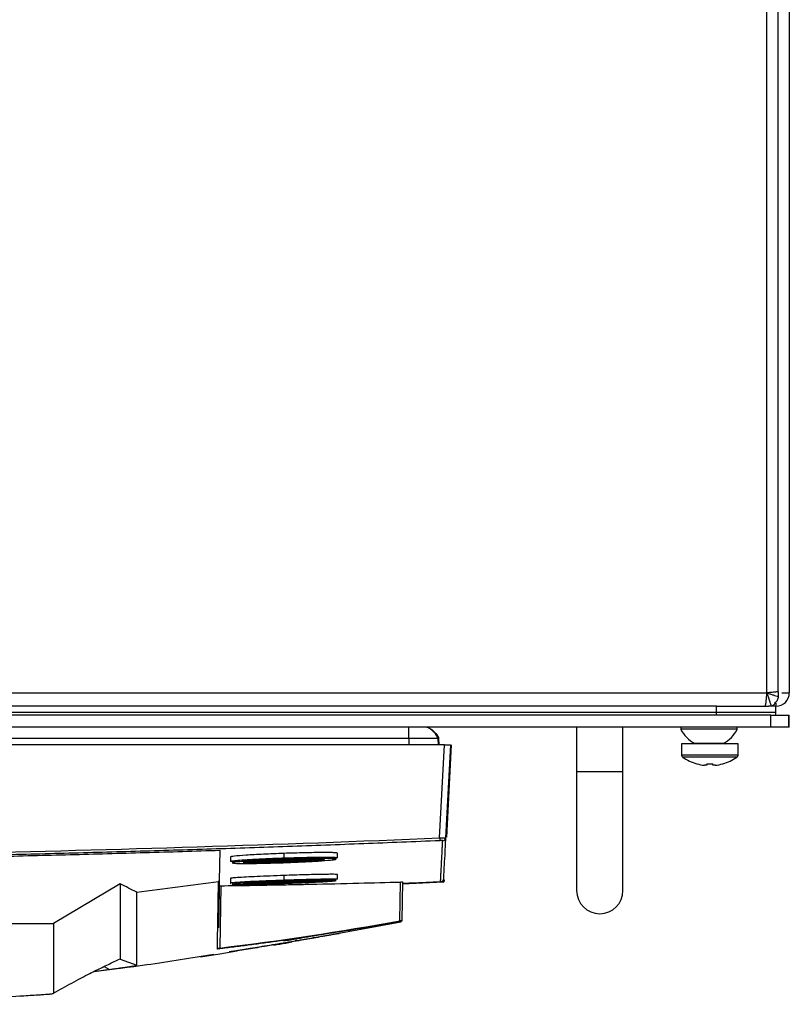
# Model space of a CAD drawing. Header units: millimetres. Extents: x 155400 to 158106, y 111257 to 114783.
# Tile 122 of 152: x 157163 to 157293, y 113662 to 113828. Entities that reach past the tile are written whole.
import ezdxf

# ---------------------------------------------------------------- set-up
doc = ezdxf.new("R2010")
doc.units = ezdxf.units.MM

msp = doc.modelspace()

# ---------------------------------------------------------------- linework, layer by layer
at = {"color": 7, "linetype": 'Continuous', "lineweight": 25}
for p, q in [((157292.57, 113879.83), (157292.57, 113714.33)), ((157290.7, 113714.53), (157290.7, 113878.14)), ((157288.82, 113714.33), (157288.82, 113831.83)), ((156852.32, 113714.33), (157288.82, 113714.33)), ((157290.69, 113714.53), (157290.69, 113713.71)), ((157291.34, 113714.33), (157292.57, 113714.33)), ((157280.32, 113712.08), (156860.82, 113712.08)), ((157280.32, 113712.08), (157288.51, 113712.08)), ((157280.32, 113711.08), (157280.32, 113712.08)), ((157288.51, 113712.08), (157289.07, 113712.08)), ((157290.32, 113712.08), (157289.07, 113712.08)), ((157290.09, 113712.63), (157290.32, 113712.63)), ((157290.32, 113712.63), (157290.32, 113712.08)), ((157290.32, 113711.08), (157290.32, 113712.08)), ((157289.45, 113710.58), (156851.7, 113710.58)), ((156860.82, 113711.08), (157280.32, 113711.08)), ((157289.45, 113708.58), (157289.45, 113710.58)), ((157289.45, 113710.58), (157292.45, 113710.58)), ((157292.45, 113710.58), (157292.57, 113710.58)), ((157292.45, 113710.58), (157292.45, 113708.58)), ((157292.57, 113708.58), (157292.57, 113710.58)), ((157289.45, 113708.58), (156851.7, 113708.58)), ((157256.8, 113708.58), (157256.8, 113701.08)), ((157264.6, 113701.08), (157264.6, 113708.58)), ((157274.32, 113708.58), (157274.32, 113708.2)), ((157283.82, 113708.2), (157283.82, 113708.58)), ((157292.45, 113708.58), (157289.45, 113708.58)), ((157292.57, 113708.58), (157292.45, 113708.58)), ((157283.82, 113708.2), (157274.32, 113708.2)), ((157234.58, 113705.58), (156906.57, 113705.58)), ((157228.57, 113706.65), (157146.05, 113706.65)), ((157228.57, 113706.65), (157228.57, 113705.58)), ((157233.47, 113706.65), (157233.5, 113705.58)), ((157233.59, 113706.65), (157233.47, 113706.65)), ((157233.59, 113706.65), (157233.63, 113705.58)), ((157233.76, 113689.93), (157234.58, 113705.58)), ((157235.57, 113705.58), (157234.75, 113689.94)), ((157235.7, 113705.58), (157234.89, 113690.05)), ((157274.45, 113705.78), (157274.45, 113703.88)), ((157283.95, 113705.78), (157274.45, 113705.78)), ((157281.45, 113705.83), (157276.7, 113705.83)), ((157283.95, 113703.88), (157283.95, 113705.78)), ((157283.95, 113703.88), (157274.45, 113703.88)), ((157283.76, 113703.51), (157274.64, 113703.51)), ((157277, 113702.39), (157277.01, 113702.41)), ((157278.68, 113702.15), (157278.3, 113702.15)), ((157278.68, 113702.41), (157278.68, 113702.15)), ((157279.71, 113702.15), (157279.71, 113702.41)), ((157280.1, 113702.15), (157279.71, 113702.15)), ((157281.39, 113702.41), (157281.4, 113702.39)), ((157256.8, 113701.08), (157256.8, 113681.08)), ((157256.8, 113701.08), (157264.6, 113701.08)), ((157264.6, 113681.08), (157264.6, 113701.08)), ((157196.78, 113687.86), (157196.69, 113682.76)), ((157207.57, 113687.32), (157207.57, 113686.56)), ((157216.57, 113686.6), (157216.57, 113687.36)), ((157198.57, 113686.73), (157198.57, 113685.97)), ((157216.57, 113683), (157216.57, 113683.77)), ((157180.01, 113682.2), (157168.81, 113675.55)), ((157196.69, 113682.76), (157196.68, 113681.88)), ((157198.57, 113683.13), (157198.57, 113682.37)), ((157198.59, 113682.38), (157198.65, 113682.39)), ((157207.57, 113683.61), (157207.57, 113682.85)), ((157227.08, 113675.99), (157227.19, 113682.51)), ((157227.49, 113682.52), (157227.38, 113676.03)), ((157227.49, 113682.23), (157234.35, 113682.52)), ((157234.36, 113682.54), (157234.35, 113682.52)), ((157234.51, 113682.85), (157234.5, 113682.66)), ((157196.56, 113674.81), (157196.68, 113681.88)), ((157196.98, 113681.88), (157196.79, 113671.4)), ((157160.41, 113675.55), (157168.81, 113675.55)), ((157216.54, 113673.84), (157227.25, 113675.8)), ((157227.25, 113675.78), (157227.25, 113675.78)), ((157227.38, 113676.01), (157227.37, 113676.03)), ((157227.38, 113676.03), (157227.38, 113675.94)), ((157227.38, 113675.92), (157227.38, 113676.02)), ((157227.38, 113675.93), (157227.38, 113675.92)), ((157196.76, 113670.43), (157199.64, 113670.93)), ((157180.01, 113669.55), (157182.81, 113668.49)), ((157193.51, 113669.93), (157196.76, 113670.43)), ((157175.58, 113667.45), (157178.21, 113667.79)), ((157177.32, 113668.31), (157178.21, 113667.79)), ((157180.42, 113668.1), (157182.51, 113668.35))]:
    msp.add_line(p, q, dxfattribs=at)
at = {"color": 7, "linetype": 'Continuous', "lineweight": 25, "flags": 128}
msp.add_lwpolyline([(157180.01, 113682.2), (157180.01, 113675.87), (157180.01, 113674.61), (157180.01, 113673.34), (157180.01, 113672.08), (157180.01, 113670.81), (157180.01, 113669.59)], dxfattribs=at)
at = {"color": 7, "linetype": 'Continuous', "lineweight": 25}
for centre, radius, start, end in [((157290.32, 113714.33), 2.25, 270, 0), ((157279.07, 113710.59), 5.32, 206.6616, 243.4591), ((157279.07, 113710.59), 5.32, 296.5409, 333.3384), ((157276.5, 113705.98), 0.2, 270, 320.5795), ((157281.9, 113705.98), 0.2, 184.6784, 270), ((157274.9, 113703.88), 0.45, 180, 235.2821), ((157283.5, 113703.88), 0.45, 304.7179, 0), ((157279.2, 113710.08), 8, 235.2821, 254.0627), ((157279.2, 113710.08), 7.98, 254.0849, 263.5192), ((157279.2, 113711.18), 8.79, 266.6394, 273.3606), ((157279.2, 113710.08), 7.98, 276.4808, 285.9151), ((157279.2, 113710.08), 8, 285.9373, 304.7179), ((157291.05, 113692.24), 57.34, 182.3001, 182.7733), ((157234.26, 113689.96), 0.5, 272.3883, 356.9846), ((157199.76, 113686.13), 0.243, 178.3086, 267.5256), ((157207.27, 113682.78), 0.644, 176.7204, 199.3076), ((157234.35, 113682.64), 0.15, 275.9828, 359.9064), ((157260.7, 113681.08), 3.9, 180, 0), ((157226.95, 113675.97), 0.136, 285.2222, 5.8157), ((157227.23, 113676.04), 0.15, 280.9369, 358.9995), ((157209.88, 113672.8), 0.354, 179.4371, 223.2882), ((157196.66, 113671.39), 0.138, 283.4236, 4.8282)]:
    msp.add_arc(centre, radius, start, end, dxfattribs=at)
for points in [[(157288.75, 113713.47), (157288.77, 113713.74), (157288.8, 113714.04), (157288.82, 113714.33)], [(157289.69, 113714.41), (157289.41, 113714.39), (157289.12, 113714.36), (157288.82, 113714.33)], [(157290.42, 113714.49), (157290.21, 113714.46), (157289.96, 113714.44), (157289.69, 113714.41)], [(157290.69, 113714.53), (157290.61, 113714.51), (157290.52, 113714.5), (157290.42, 113714.49)], [(157288.51, 113712.08), (157288.54, 113712.08), (157288.57, 113712.14), (157288.59, 113712.25)], [(157288.59, 113712.25), (157288.62, 113712.37), (157288.64, 113712.53), (157288.67, 113712.74)], [(157288.67, 113712.74), (157288.69, 113712.95), (157288.72, 113713.2), (157288.75, 113713.47)], [(157289.56, 113712.14), (157289.4, 113712.1), (157289.24, 113712.08), (157289.07, 113712.08)], [(157280.32, 113710.58), (157280.32, 113710.75), (157280.32, 113710.92), (157280.32, 113711.08)], [(157290.23, 113710.58), (157290.29, 113710.75), (157290.32, 113710.92), (157290.32, 113711.08)], [(157203.89, 113685.97), (157204.06, 113686.02), (157204.23, 113686.06), (157204.4, 113686.11)], [(157182.81, 113680.79), (157181.88, 113681.27), (157180.95, 113681.73), (157180.01, 113682.2)], [(157182.81, 113680.79), (157187.4, 113681.36), (157191.99, 113681.97), (157196.57, 113682.61)], [(157206.63, 113682.82), (157206.94, 113682.83), (157207.26, 113682.84), (157207.57, 113682.85)], [(157233.91, 113682.51), (157232.28, 113682.44), (157230.65, 113682.37), (157229.02, 113682.31)], [(157229.02, 113682.31), (157229.02, 113682.32), (157229.02, 113682.34), (157229.02, 113682.36)], [(157196.79, 113671.4), (157206.9, 113672.63), (157216.99, 113674.15), (157227.08, 113675.99)], [(157227.26, 113675.89), (157227.26, 113675.89), (157227.16, 113675.87), (157226.98, 113675.84)], [(157196.69, 113671.26), (157196.48, 113671.23), (157196.37, 113671.22), (157196.37, 113671.23)]]:
    msp.add_open_spline(points, degree=3, dxfattribs=at)
for points, knots in [([(157289.56, 113712.14), (157289.54, 113712.19), (157289.5, 113712.29), (157289.41, 113712.57), (157289.35, 113712.74), (157289.26, 113713.04), (157289.22, 113713.15), (157289.15, 113713.37), (157289.11, 113713.48), (157289.03, 113713.72), (157288.99, 113713.84), (157288.91, 113714.08), (157288.86, 113714.21), (157288.82, 113714.33)], [0, 0, 0, 0, 0.25, 0.25, 0.5, 0.5, 0.625, 0.625, 0.75, 0.75, 0.875, 0.875, 1, 1, 1, 1]), ([(157288.82, 113714.33), (157289.01, 113714.27), (157289.19, 113714.21), (157289.54, 113714.09), (157289.71, 113714.04), (157290.04, 113713.93), (157290.19, 113713.88), (157290.47, 113713.79), (157290.59, 113713.74), (157290.69, 113713.71)], [0, 0, 0, 0, 0.25, 0.25, 0.5, 0.5, 0.75, 0.75, 1, 1, 1, 1]), ([(157290.69, 113713.71), (157290.69, 113713.6), (157290.68, 113713.5), (157290.63, 113713.29), (157290.59, 113713.19), (157290.44, 113712.9), (157290.28, 113712.74), (157290.09, 113712.63)], [0, 0, 0, 0, 0.25, 0.25, 0.5, 0.5, 1, 1, 1, 1]), ([(157289.56, 113712.14), (157289.68, 113712.16), (157289.81, 113712.22), (157290.03, 113712.39), (157290.14, 113712.5), (157290.22, 113712.63)], [0, 0, 0, 0, 0.5, 0.5, 1, 1, 1, 1]), ([(157280.32, 113711.08), (157281.63, 113711.08), (157282.94, 113711.08), (157285.36, 113711.08), (157286.47, 113711.08), (157288.32, 113711.08), (157289.06, 113711.08), (157290.06, 113711.08), (157290.32, 113711.08), (157290.32, 113711.08)], [0, 0, 0, 0, 0.25, 0.25, 0.5, 0.5, 0.75, 0.75, 1, 1, 1, 1]), ([(157228.57, 113706.65), (157228.57, 113706.7), (157228.57, 113706.76), (157228.57, 113706.91), (157228.57, 113707), (157228.57, 113707.21), (157228.57, 113707.33), (157228.57, 113707.58), (157228.57, 113707.71), (157228.57, 113707.96), (157228.57, 113708.08), (157228.57, 113708.28), (157228.57, 113708.36), (157228.57, 113708.48), (157228.57, 113708.52), (157228.57, 113708.57), (157228.57, 113708.58), (157228.57, 113708.58)], [0, 0, 0, 0, 0.125, 0.125, 0.25, 0.25, 0.375, 0.375, 0.5, 0.5, 0.625, 0.625, 0.75, 0.75, 0.875, 0.875, 1, 1, 1, 1]), ([(157233.47, 113706.65), (157233.47, 113706.7), (157233.45, 113706.76), (157233.4, 113706.91), (157233.35, 113707), (157233.22, 113707.21), (157233.14, 113707.33), (157232.93, 113707.58), (157232.81, 113707.71), (157232.55, 113707.96), (157232.41, 113708.08), (157232.15, 113708.28), (157232.03, 113708.36), (157231.82, 113708.48), (157231.72, 113708.52), (157231.57, 113708.57), (157231.51, 113708.58), (157231.47, 113708.58)], [0, 0, 0, 0, 0.125, 0.125, 0.25, 0.25, 0.375, 0.375, 0.5, 0.5, 0.625, 0.625, 0.75, 0.75, 0.875, 0.875, 1, 1, 1, 1]), ([(157231.59, 113708.58), (157231.65, 113708.57), (157231.82, 113708.55), (157232.24, 113708.32), (157232.82, 113707.85), (157233.3, 113707.29), (157233.55, 113706.87), (157233.58, 113706.71), (157233.59, 113706.65)], [0, 0, 0, 0, 0.06404, 0.169084, 0.5, 0.830916, 0.93596, 1, 1, 1, 1]), ([(157233.47, 113706.65), (157233.47, 113706.65), (157233.34, 113706.65), (157232.85, 113706.65), (157232.49, 113706.65), (157231.58, 113706.65), (157231.04, 113706.65), (157229.86, 113706.65), (157229.22, 113706.65), (157228.57, 113706.65)], [0, 0, 0, 0, 0.25, 0.25, 0.5, 0.5, 0.75, 0.75, 1, 1, 1, 1]), ([(157234.58, 113705.58), (157234.69, 113705.58), (157234.82, 113705.58), (157235.07, 113705.58), (157235.18, 113705.58), (157235.38, 113705.58), (157235.46, 113705.58), (157235.55, 113705.58), (157235.57, 113705.58), (157235.57, 113705.58)], [0, 0, 0, 0, 0.25, 0.25, 0.5, 0.5, 0.75, 0.75, 1, 1, 1, 1]), ([(157233.78, 113689.46), (157231.64, 113689.37), (157227.38, 113689.2), (157220.98, 113688.94), (157214.59, 113688.7), (157208.19, 113688.47), (157201.79, 113688.25), (157195.39, 113688.04), (157188.99, 113687.84), (157182.59, 113687.65), (157176.19, 113687.47), (157169.79, 113687.3), (157163.39, 113687.14), (157156.99, 113686.99), (157150.59, 113686.85), (157144.19, 113686.73), (157137.79, 113686.61), (157131.39, 113686.51), (157124.99, 113686.41), (157118.59, 113686.33), (157112.19, 113686.25), (157105.78, 113686.19), (157099.38, 113686.14), (157092.98, 113686.09), (157086.58, 113686.06), (157080.18, 113686.04), (157073.78, 113686.03), (157067.37, 113686.03), (157060.97, 113686.04), (157054.57, 113686.06), (157048.17, 113686.09), (157041.77, 113686.14), (157035.36, 113686.19), (157028.96, 113686.25), (157022.56, 113686.33), (157016.16, 113686.41), (157009.76, 113686.51), (157003.36, 113686.61), (156996.96, 113686.73), (156990.56, 113686.85), (156984.16, 113686.99), (156977.75, 113687.14), (156971.35, 113687.3), (156964.96, 113687.47), (156958.56, 113687.65), (156952.16, 113687.84), (156945.76, 113688.04), (156939.36, 113688.25), (156932.96, 113688.47), (156926.56, 113688.7), (156920.17, 113688.94), (156913.77, 113689.2), (156909.5, 113689.37), (156907.37, 113689.46)], [0, 0, 0, 0, 0.019608, 0.039216, 0.058824, 0.078432, 0.098039, 0.117647, 0.137255, 0.156863, 0.176471, 0.196079, 0.215687, 0.235294, 0.254902, 0.27451, 0.294118, 0.313726, 0.333334, 0.352941, 0.372549, 0.392157, 0.411765, 0.431373, 0.45098, 0.470588, 0.490196, 0.509804, 0.529412, 0.54902, 0.568627, 0.588235, 0.607843, 0.627451, 0.647059, 0.666666, 0.686274, 0.705882, 0.72549, 0.745098, 0.764706, 0.784313, 0.803921, 0.823529, 0.843137, 0.862745, 0.882353, 0.901961, 0.921568, 0.941176, 0.960784, 0.980392, 1, 1, 1, 1]), ([(156907.39, 113689.93), (156961.76, 113687.65), (157016.17, 113686.5), (157125, 113686.51), (157179.39, 113687.65), (157233.76, 113689.93)], [0, 0, 0, 0, 0.5, 0.5, 1, 1, 1, 1]), ([(157233.76, 113689.93), (157233.79, 113689.93), (157233.85, 113689.93), (157233.95, 113689.93), (157234.05, 113689.93), (157234.14, 113689.93), (157234.23, 113689.93), (157234.31, 113689.93), (157234.39, 113689.93), (157234.47, 113689.93), (157234.53, 113689.93), (157234.59, 113689.93), (157234.64, 113689.93), (157234.68, 113689.94), (157234.71, 113689.94), (157234.74, 113689.94), (157234.75, 113689.94), (157234.75, 113689.94), (157234.75, 113689.94)], [0, 0, 0, 0, 0.063184, 0.126267, 0.189252, 0.25214, 0.314933, 0.377634, 0.440245, 0.502767, 0.565202, 0.627553, 0.689822, 0.75201, 0.81412, 0.876153, 0.938113, 1, 1, 1, 1]), ([(157234.28, 113689.47), (157234.28, 113689.47), (157234.22, 113689.47), (157234.04, 113689.47), (157233.91, 113689.47), (157233.78, 113689.46)], [0, 0, 0, 0, 0.5, 0.5, 1, 1, 1, 1]), ([(157233.91, 113682.51), (157233.91, 113682.52), (157233.91, 113682.54), (157233.92, 113682.58), (157233.92, 113682.63), (157233.92, 113682.69), (157233.92, 113682.76), (157233.93, 113682.84), (157233.93, 113682.94), (157233.94, 113683.04), (157233.95, 113683.16), (157233.95, 113683.28), (157233.96, 113683.42), (157233.97, 113683.56), (157233.98, 113683.72), (157233.98, 113683.89), (157233.99, 113684.06), (157234, 113684.25), (157234.02, 113684.51), (157234.03, 113684.85), (157234.06, 113685.3), (157234.08, 113685.78), (157234.11, 113686.3), (157234.14, 113686.86), (157234.17, 113687.46), (157234.2, 113688.09), (157234.24, 113688.75), (157234.26, 113689.23), (157234.28, 113689.47)], [0, 0, 0, 0, 0.028954, 0.057987, 0.087107, 0.116308, 0.145584, 0.174927, 0.204329, 0.233783, 0.26328, 0.292815, 0.322378, 0.351964, 0.381566, 0.411177, 0.440791, 0.470401, 0.5, 0.556428, 0.61247, 0.668205, 0.723711, 0.779065, 0.83433, 0.889549, 0.94476, 1, 1, 1, 1]), ([(157234.75, 113689.94), (157234.7, 113688.85), (157234.65, 113687.88), (157234.56, 113686.21), (157234.52, 113685.5), (157234.46, 113684.35), (157234.44, 113683.9), (157234.4, 113683.25), (157234.39, 113683.05), (157234.39, 113682.98)], [0, 0, 0, 0, 0.25, 0.25, 0.5, 0.5, 0.75, 0.75, 1, 1, 1, 1]), ([(156944.84, 113687.85), (156946.94, 113687.78), (156951.14, 113687.65), (156957.43, 113687.46), (156963.73, 113687.28), (156970.03, 113687.11), (156976.33, 113686.95), (156982.62, 113686.8), (156988.92, 113686.66), (156995.22, 113686.54), (157001.52, 113686.42), (157007.82, 113686.31), (157014.12, 113686.21), (157020.42, 113686.13), (157026.72, 113686.05), (157033.01, 113685.98), (157039.31, 113685.93), (157045.61, 113685.88), (157051.91, 113685.85), (157058.21, 113685.82), (157064.51, 113685.81), (157070.81, 113685.8), (157077.11, 113685.81), (157083.41, 113685.82), (157089.71, 113685.85), (157096.01, 113685.88), (157102.31, 113685.93), (157108.61, 113685.99), (157114.91, 113686.05), (157121.21, 113686.13), (157127.51, 113686.22), (157133.81, 113686.32), (157140.11, 113686.43), (157146.4, 113686.54), (157152.7, 113686.67), (157159, 113686.81), (157165.3, 113686.96), (157171.6, 113687.12), (157177.89, 113687.29), (157184.19, 113687.47), (157190.49, 113687.66), (157194.69, 113687.8), (157196.78, 113687.86)], [0, 0, 0, 0, 0.025, 0.050001, 0.075001, 0.100001, 0.125002, 0.150002, 0.175002, 0.200002, 0.225002, 0.250002, 0.275002, 0.300002, 0.325001, 0.350001, 0.375001, 0.400001, 0.425, 0.45, 0.475, 0.5, 0.524999, 0.549999, 0.574999, 0.599999, 0.624998, 0.649998, 0.674998, 0.699998, 0.724998, 0.749998, 0.774998, 0.799998, 0.824998, 0.849998, 0.874998, 0.899998, 0.924999, 0.949999, 0.974999, 1, 1, 1, 1]), ([(157207.57, 113687.32), (157206.4, 113687.28), (157205.22, 113687.23), (157203.04, 113687.13), (157202.05, 113687.07), (157200.37, 113686.96), (157199.71, 113686.91), (157198.81, 113686.81), (157198.57, 113686.77), (157198.57, 113686.73)], [0, 0, 0, 0, 0.25, 0.25, 0.5, 0.5, 0.75, 0.75, 1, 1, 1, 1]), ([(157216.57, 113687.36), (157216.57, 113687.36), (157216.63, 113687.38), (157216.43, 113687.41), (157215.95, 113687.45), (157215.1, 113687.47), (157213.98, 113687.47), (157212.6, 113687.45), (157211.04, 113687.42), (157209.34, 113687.38), (157208.16, 113687.34), (157207.57, 113687.32)], [0, 0, 0, 0, 0.0002678, 0.1255657, 0.2504113, 0.3755015, 0.5003361, 0.6252809, 0.7501604, 0.8750202, 1, 1, 1, 1]), ([(157199.78, 113685.89), (157199.49, 113685.9), (157198.86, 113685.92), (157198.52, 113685.95), (157198.6, 113685.98), (157198.62, 113685.99)], [0, 0, 0, 0, 0.4156561, 0.909536, 1, 1, 1, 1]), ([(157198.62, 113685.99), (157198.63, 113686.01), (157198.67, 113686.05), (157199.21, 113686.11), (157199.51, 113686.14)], [0, 0, 0, 0, 0.450154, 1, 1, 1, 1]), ([(157199.75, 113685.89), (157199.27, 113685.84), (157198.68, 113685.78), (157198.92, 113685.74), (157198.97, 113685.73)], [0, 0, 0, 0, 0.794979, 1, 1, 1, 1]), ([(157198.97, 113685.73), (157199.02, 113685.71), (157199.13, 113685.65), (157200.85, 113685.62), (157203.58, 113685.65), (157206.98, 113685.74), (157210.43, 113685.87), (157213.54, 113686.04), (157214.8, 113686.15), (157215.42, 113686.2)], [0, 0, 0, 0, 0.1100056, 0.258219, 0.4064632, 0.5547889, 0.7031334, 0.851613, 1, 1, 1, 1]), ([(157199.51, 113686.14), (157199.88, 113686.18), (157200.35, 113686.21), (157201.2, 113686.27), (157201.5, 113686.29), (157202.14, 113686.32), (157202.48, 113686.34), (157203.54, 113686.4), (157204.31, 113686.44), (157205.91, 113686.5), (157206.74, 113686.54), (157207.57, 113686.56)], [0, 0, 0, 0, 0.25, 0.25, 0.375, 0.375, 0.5, 0.5, 0.75, 0.75, 1, 1, 1, 1]), ([(157215.42, 113686.2), (157215.68, 113686.23), (157215.88, 113686.25), (157216.18, 113686.3), (157216.28, 113686.32), (157216.33, 113686.35), (157216.34, 113686.35), (157216.32, 113686.37), (157216.3, 113686.38), (157216.19, 113686.4), (157216.06, 113686.42), (157215.69, 113686.44), (157215.46, 113686.44), (157215.03, 113686.45), (157214.88, 113686.45), (157214.54, 113686.46), (157214.36, 113686.46), (157213.8, 113686.46), (157213.38, 113686.45), (157212.7, 113686.44), (157212.47, 113686.44), (157211.98, 113686.43), (157211.73, 113686.43), (157210.96, 113686.41), (157210.43, 113686.4), (157209.6, 113686.38), (157209.32, 113686.37), (157208.75, 113686.35), (157208.47, 113686.34), (157207.9, 113686.32), (157207.62, 113686.32), (157207.04, 113686.29), (157206.76, 113686.28), (157205.9, 113686.25), (157205.35, 113686.23), (157204.26, 113686.18), (157203.73, 113686.15), (157202.74, 113686.1), (157202.28, 113686.07), (157201.63, 113686.03), (157201.42, 113686.02), (157201.02, 113685.99), (157200.84, 113685.98), (157200.31, 113685.94), (157200, 113685.92), (157199.75, 113685.89)], [0, 0, 0, 0, 0.0625, 0.0625, 0.125, 0.125, 0.15625, 0.15625, 0.1875, 0.1875, 0.25, 0.25, 0.3125, 0.3125, 0.34375, 0.34375, 0.375, 0.375, 0.4375, 0.4375, 0.46875, 0.46875, 0.5, 0.5, 0.5625, 0.5625, 0.59375, 0.59375, 0.625, 0.625, 0.65625, 0.65625, 0.6875, 0.6875, 0.75, 0.75, 0.8125, 0.8125, 0.875, 0.875, 0.90625, 0.90625, 0.9375, 0.9375, 1, 1, 1, 1]), ([(157200.81, 113685.78), (157200.76, 113685.8), (157200.64, 113685.85), (157201.69, 113685.96), (157203.6, 113686.08), (157206.13, 113686.2), (157208.92, 113686.3), (157210.54, 113686.34), (157211.35, 113686.35)], [0, 0, 0, 0, 0.132992, 0.306467, 0.480204, 0.653434, 0.826762, 1, 1, 1, 1]), ([(157203.76, 113685.73), (157203.08, 113685.72), (157201.72, 113685.71), (157200.78, 113685.74), (157200.8, 113685.77), (157200.81, 113685.78)], [0, 0, 0, 0, 0.448695, 0.895889, 1, 1, 1, 1]), ([(157203.89, 113685.92), (157203.65, 113685.91), (157202.71, 113685.89), (157201.76, 113685.88), (157201.21, 113685.88), (157201.15, 113685.88)], [0, 0, 0, 0, 0.2211812, 0.8994334, 1, 1, 1, 1]), ([(157201.89, 113685.96), (157201.89, 113685.96), (157202.1, 113685.95), (157202.78, 113685.95), (157203.54, 113685.97), (157203.89, 113685.97)], [0, 0, 0, 0, 0.0057883, 0.5350247, 1, 1, 1, 1]), ([(157214.33, 113686.28), (157214.36, 113686.27), (157214.44, 113686.23), (157213.44, 113686.13), (157211.54, 113686), (157208.99, 113685.87), (157206.2, 113685.77), (157204.57, 113685.74), (157203.76, 113685.73)], [0, 0, 0, 0, 0.088272, 0.270707, 0.452915, 0.635267, 0.817511, 1, 1, 1, 1]), ([(157203.89, 113685.97), (157203.89, 113685.92), (157203.88, 113685.85), (157203.83, 113685.75), (157203.79, 113685.73), (157203.76, 113685.73)], [0, 0, 0, 0, 0.5, 0.5, 1, 1, 1, 1]), ([(157203.89, 113685.97), (157204.42, 113685.98), (157205.47, 113686), (157207.26, 113686.06), (157209.06, 113686.13), (157210.74, 113686.21), (157212.08, 113686.29), (157212.67, 113686.34), (157212.92, 113686.36)], [0, 0, 0, 0, 0.175916, 0.35169, 0.527212, 0.702708, 0.878511, 1, 1, 1, 1]), ([(157207.57, 113686.56), (157208.33, 113686.59), (157209.85, 113686.64), (157211.99, 113686.68), (157213.85, 113686.71), (157215.31, 113686.71), (157216.23, 113686.67), (157216.63, 113686.64), (157216.54, 113686.61), (157216.53, 113686.6)], [0, 0, 0, 0, 0.161492, 0.322848, 0.4846, 0.646439, 0.807981, 0.969365, 1, 1, 1, 1]), ([(157211.35, 113686.35), (157212.04, 113686.36), (157213.41, 113686.37), (157214.42, 113686.34), (157214.35, 113686.3), (157214.33, 113686.28)], [0, 0, 0, 0, 0.397628, 0.794954, 1, 1, 1, 1]), ([(157216.53, 113686.6), (157216.52, 113686.58), (157216.48, 113686.54), (157215.94, 113686.48), (157215.64, 113686.45)], [0, 0, 0, 0, 0.447249, 1, 1, 1, 1]), ([(157216.57, 113683.77), (157216.57, 113683.77), (157216.63, 113683.78), (157216.43, 113683.79), (157215.95, 113683.81), (157215.1, 113683.8), (157213.97, 113683.79), (157212.6, 113683.76), (157211.04, 113683.72), (157209.34, 113683.67), (157208.16, 113683.63), (157207.57, 113683.61)], [0, 0, 0, 0, 0.0004287, 0.1257019, 0.2505271, 0.3755943, 0.5004102, 0.6253347, 0.7501964, 0.8750378, 1, 1, 1, 1]), ([(157196.42, 113674.35), (157196.43, 113674.64), (157196.45, 113675.72), (157196.49, 113678.38), (157196.54, 113681.2), (157196.57, 113682.61)], [0, 0, 0, 0, 0.159429, 0.579714, 1, 1, 1, 1]), ([(157196.69, 113682.76), (157196.67, 113681.16), (157196.61, 113678.03), (157196.58, 113675.91), (157196.56, 113674.86)], [0, 0, 0, 0, 0.507938, 1, 1, 1, 1]), ([(157196.57, 113682.61), (157196.58, 113682.61), (157196.6, 113682.62), (157196.63, 113682.64), (157196.66, 113682.66), (157196.69, 113682.71), (157196.69, 113682.74), (157196.69, 113682.76)], [0, 0, 0, 0, 0.166595, 0.329897, 0.500228, 0.748389, 1, 1, 1, 1]), ([(157196.98, 113681.88), (157198.58, 113681.9), (157201.48, 113681.94), (157205.4, 113682.01), (157208.42, 113682.07), (157210.55, 113682.11), (157214.36, 113682.19), (157219.81, 113682.31), (157224.85, 113682.45), (157227.19, 113682.51)], [0, 0, 0, 0, 0.159041, 0.28856, 0.388555, 0.459032, 0.5, 0.767134, 1, 1, 1, 1]), ([(157207.57, 113683.61), (157206.79, 113683.58), (157205.22, 113683.52), (157203.02, 113683.43), (157201.13, 113683.34), (157199.7, 113683.25), (157198.75, 113683.18), (157198.63, 113683.15), (157198.57, 113683.13)], [0, 0, 0, 0, 0.16648, 0.333207, 0.500067, 0.666936, 0.833574, 1, 1, 1, 1]), ([(157198.57, 113682.39), (157198.58, 113682.35), (157198.59, 113682.29), (157198.61, 113682.26), (157198.62, 113682.26)], [0, 0, 0, 0, 0.7960938, 1, 1, 1, 1]), ([(157198.65, 113682.39), (157198.71, 113682.41), (157198.85, 113682.45), (157200.58, 113682.56), (157203.27, 113682.69), (157205.51, 113682.78), (157206.63, 113682.82)], [0, 0, 0, 0, 0.223228, 0.48206, 0.740952, 1, 1, 1, 1]), ([(157198.95, 113682.14), (157198.92, 113682.13), (157198.75, 113682.1), (157199.77, 113682.09), (157201.91, 113682.12), (157205.05, 113682.19), (157207.35, 113682.27), (157208.5, 113682.31)], [0, 0, 0, 0, 0.0488703, 0.2864469, 0.5242324, 0.7621383, 1, 1, 1, 1]), ([(157206.66, 113682.57), (157205.54, 113682.53), (157203.28, 113682.44), (157200.63, 113682.3), (157199, 113682.2), (157198.96, 113682.16), (157198.95, 113682.14)], [0, 0, 0, 0, 0.2630977, 0.5272652, 0.790749, 1, 1, 1, 1]), ([(157200.79, 113682.2), (157200.75, 113682.21), (157200.63, 113682.23), (157201.64, 113682.31), (157203.53, 113682.41), (157206.07, 113682.52), (157208.84, 113682.61), (157211.39, 113682.69), (157213.43, 113682.72), (157214.02, 113682.71), (157214.31, 113682.71)], [0, 0, 0, 0, 0.0812207, 0.2125789, 0.343907, 0.475125, 0.606285, 0.7374492, 0.8686702, 1, 1, 1, 1]), ([(157214.31, 113682.71), (157214.4, 113682.7), (157214.45, 113682.7), (157214.47, 113682.68), (157214.43, 113682.67), (157214.26, 113682.65), (157214.14, 113682.64), (157213.81, 113682.61), (157213.59, 113682.59), (157213.1, 113682.56), (157212.82, 113682.54), (157212.35, 113682.52), (157212.18, 113682.51), (157211.84, 113682.49), (157211.66, 113682.48), (157211.29, 113682.47), (157211.1, 113682.46), (157210.7, 113682.44), (157210.5, 113682.43), (157209.87, 113682.4), (157209.45, 113682.38), (157208.57, 113682.35), (157208.11, 113682.33), (157207.21, 113682.3), (157206.76, 113682.28), (157206.09, 113682.26), (157205.87, 113682.26), (157205.44, 113682.24), (157205.22, 113682.24), (157204.6, 113682.22), (157204.19, 113682.21), (157203.43, 113682.19), (157203.08, 113682.19), (157202.59, 113682.18), (157202.44, 113682.18), (157202.15, 113682.17), (157202.01, 113682.17), (157201.62, 113682.17), (157201.4, 113682.17), (157201.04, 113682.17), (157200.9, 113682.17), (157200.81, 113682.18)], [0, 0, 0, 0, 0.0625, 0.0625, 0.125, 0.125, 0.1875, 0.1875, 0.25, 0.25, 0.3125, 0.3125, 0.34375, 0.34375, 0.375, 0.375, 0.40625, 0.40625, 0.4375, 0.4375, 0.5, 0.5, 0.5625, 0.5625, 0.625, 0.625, 0.65625, 0.65625, 0.6875, 0.6875, 0.75, 0.75, 0.8125, 0.8125, 0.84375, 0.84375, 0.875, 0.875, 0.9375, 0.9375, 1, 1, 1, 1]), ([(157208.5, 113682.31), (157209.07, 113682.34), (157209.64, 113682.36), (157210.73, 113682.4), (157211.26, 113682.43), (157212.02, 113682.46), (157212.26, 113682.47), (157212.74, 113682.5), (157212.97, 113682.51), (157213.63, 113682.54), (157214.03, 113682.56), (157214.75, 113682.61), (157215.07, 113682.63), (157215.46, 113682.65), (157215.58, 113682.66), (157215.8, 113682.68), (157215.9, 113682.69), (157216.14, 113682.71), (157216.25, 113682.73), (157216.32, 113682.75), (157216.34, 113682.75), (157216.33, 113682.76), (157216.32, 113682.77), (157216.22, 113682.78), (157216.11, 113682.79), (157215.85, 113682.79), (157215.75, 113682.79), (157215.53, 113682.79), (157215.41, 113682.8), (157215.13, 113682.79), (157214.98, 113682.79), (157214.66, 113682.79), (157214.49, 113682.79), (157213.94, 113682.78), (157213.53, 113682.77), (157212.64, 113682.75), (157212.15, 113682.74), (157211.14, 113682.72), (157210.61, 113682.7), (157209.79, 113682.68), (157209.51, 113682.67), (157208.94, 113682.65), (157208.66, 113682.64), (157207.81, 113682.61), (157207.24, 113682.59), (157206.66, 113682.57)], [0, 0, 0, 0, 0.0625, 0.0625, 0.125, 0.125, 0.15625, 0.15625, 0.1875, 0.1875, 0.25, 0.25, 0.3125, 0.3125, 0.34375, 0.34375, 0.375, 0.375, 0.4375, 0.4375, 0.46875, 0.46875, 0.5, 0.5, 0.5625, 0.5625, 0.59375, 0.59375, 0.625, 0.625, 0.65625, 0.65625, 0.6875, 0.6875, 0.75, 0.75, 0.8125, 0.8125, 0.875, 0.875, 0.90625, 0.90625, 0.9375, 0.9375, 1, 1, 1, 1]), ([(157207.57, 113682.85), (157208.71, 113682.89), (157210.98, 113682.96), (157213.93, 113683.03), (157215.86, 113683.05), (157216.72, 113683.04), (157216.52, 113683.01), (157216.5, 113683)], [0, 0, 0, 0, 0.2415081, 0.4829859, 0.7245369, 0.9661751, 1, 1, 1, 1]), ([(157216.5, 113683), (157216.42, 113682.98), (157216.26, 113682.94), (157215.26, 113682.87), (157214.3, 113682.82), (157214.24, 113682.82)], [0, 0, 0, 0, 0.4455536, 0.9636897, 1, 1, 1, 1]), ([(157227.19, 113682.51), (157227.22, 113682.51), (157227.26, 113682.51), (157227.32, 113682.52), (157227.37, 113682.52), (157227.43, 113682.52), (157227.48, 113682.52), (157227.49, 113682.52), (157227.49, 113682.52)], [0, 0, 0, 0, 0.124863, 0.24917, 0.373516, 0.498492, 0.749154, 1, 1, 1, 1]), ([(157227.49, 113682.3), (157227.75, 113682.31), (157228.26, 113682.33), (157228.77, 113682.35), (157229.02, 113682.36)], [0, 0, 0, 0, 0.516851, 1, 1, 1, 1]), ([(157234.39, 113682.98), (157234.39, 113682.96), (157234.38, 113682.92), (157234.37, 113682.86), (157234.34, 113682.79), (157234.3, 113682.72), (157234.24, 113682.65), (157234.17, 113682.59), (157234.09, 113682.55), (157234, 113682.52), (157233.94, 113682.51), (157233.91, 113682.51)], [0, 0, 0, 0, 0.082732, 0.165834, 0.250562, 0.374214, 0.499933, 0.622783, 0.749443, 0.874454, 1, 1, 1, 1]), ([(157234.35, 113682.52), (157234.37, 113682.52), (157234.4, 113682.52), (157234.45, 113682.55), (157234.48, 113682.59), (157234.5, 113682.63), (157234.5, 113682.65), (157234.5, 113682.66)], [0, 0, 0, 0, 0.228433, 0.456865, 0.685298, 0.913731, 1, 1, 1, 1]), ([(157182.81, 113668.49), (157182.82, 113668.5), (157182.82, 113668.52), (157182.82, 113668.56), (157182.82, 113668.61), (157182.81, 113668.66), (157182.81, 113668.76), (157182.81, 113668.89), (157182.81, 113669.17), (157182.81, 113669.6), (157182.81, 113670.51), (157182.81, 113671.75), (157182.81, 113673.6), (157182.81, 113675.38), (157182.81, 113677.06), (157182.81, 113678.1), (157182.81, 113678.8), (157182.81, 113679.34), (157182.82, 113679.76), (157182.82, 113680.1), (157182.82, 113680.44), (157182.82, 113680.67), (157182.81, 113680.79)], [0, 0, 0, 0, 0.014307, 0.03125, 0.04689, 0.0625, 0.083973, 0.125, 0.158438, 0.25, 0.331399, 0.5, 0.59973, 0.749999, 0.835284, 0.875, 0.910911, 0.9375, 0.953126, 0.96875, 0.984552, 1, 1, 1, 1]), ([(157196.68, 113681.88), (157196.68, 113681.88), (157196.68, 113681.88), (157196.7, 113681.88), (157196.72, 113681.88), (157196.76, 113681.88), (157196.84, 113681.88), (157196.93, 113681.88), (157196.98, 113681.88)], [0, 0, 0, 0, 0.1248593, 0.249166, 0.3735127, 0.4984915, 0.749153, 1, 1, 1, 1]), ([(157168.81, 113675.55), (157168.81, 113674.87), (157168.81, 113674.18), (157168.81, 113672.8), (157168.81, 113672.11), (157168.81, 113670.01), (157168.81, 113668.61), (157168.81, 113666.51), (157168.81, 113665.82), (157168.81, 113664.78), (157168.81, 113664.35), (157168.81, 113663.91), (157168.81, 113663.81), (157168.81, 113663.79), (157168.81, 113663.78), (157168.81, 113663.76), (157168.8, 113663.75), (157168.78, 113663.73), (157168.76, 113663.72), (157168.69, 113663.7), (157168.64, 113663.69), (157168.51, 113663.66), (157168.43, 113663.65), (157168.17, 113663.61), (157167.96, 113663.59), (157167.54, 113663.56), (157167.38, 113663.55), (157167.15, 113663.53), (157167.1, 113663.53), (157166.99, 113663.52), (157166.94, 113663.52), (157166.77, 113663.51), (157165.77, 113663.45), (157164.75, 113663.38), (157162.02, 113663.22), (157160.17, 113663.11), (157156.44, 113662.88), (157154.57, 113662.77), (157150.86, 113662.54), (157149.03, 113662.43), (157146.33, 113662.27), (157145.33, 113662.21), (157144.34, 113662.15), (157144.12, 113662.13), (157144.01, 113662.13), (157143.68, 113662.11), (157143.46, 113662.1), (157142.8, 113662.07), (157142.36, 113662.05), (157141.42, 113662.02), (157140.94, 113662), (157139.92, 113661.98), (157139.38, 113661.97), (157138.49, 113661.96), (157138.18, 113661.95), (157137.52, 113661.94), (157137.18, 113661.94), (157136.6, 113661.94), (157136.41, 113661.94), (157135.98, 113661.93), (157135.76, 113661.93), (157135.4, 113661.93), (157135.27, 113661.93), (157135.01, 113661.93), (157134.86, 113661.93), (157134.42, 113661.93), (157129.45, 113661.93), (157119.58, 113661.93), (157109.69, 113661.93), (157099.67, 113661.93), (157094.59, 113661.93), (157089.48, 113661.93)], [0, 0, 0, 0, 0.125, 0.125, 0.25, 0.25, 0.5, 0.5, 0.625, 0.625, 0.6875, 0.703125, 0.705078, 0.705078, 0.707031, 0.707031, 0.708984, 0.708984, 0.710937, 0.710937, 0.714844, 0.714844, 0.71875, 0.71875, 0.726562, 0.726562, 0.730469, 0.730469, 0.731445, 0.731445, 0.732422, 0.732422, 0.734375, 0.75, 0.75, 0.78125, 0.78125, 0.8125, 0.8125, 0.84375, 0.84375, 0.859375, 0.861328, 0.861328, 0.863281, 0.863281, 0.867187, 0.867187, 0.875, 0.875, 0.882812, 0.882812, 0.890625, 0.890625, 0.894531, 0.894531, 0.898437, 0.898437, 0.900391, 0.900391, 0.902344, 0.902344, 0.90332, 0.90332, 0.904297, 0.904297, 0.90625, 0.9375, 0.96875, 0.96875, 1, 1, 1, 1]), ([(157226.98, 113675.84), (157226.24, 113675.71), (157224.75, 113675.44), (157222.51, 113675.05), (157220.25, 113674.66), (157217.97, 113674.28), (157215.67, 113673.92), (157213.36, 113673.55), (157211.03, 113673.2), (157208.68, 113672.85), (157206.32, 113672.52), (157203.94, 113672.19), (157201.54, 113671.87), (157199.12, 113671.55), (157197.5, 113671.36), (157196.69, 113671.26)], [0, 0, 0, 0, 0.07351, 0.147589, 0.222236, 0.297452, 0.373237, 0.449591, 0.526514, 0.604006, 0.682067, 0.760696, 0.839895, 0.919663, 1, 1, 1, 1]), ([(157227.08, 113675.99), (157227.1, 113675.99), (157227.15, 113676), (157227.21, 113676.01), (157227.26, 113676.02), (157227.31, 113676.02), (157227.34, 113676.03), (157227.36, 113676.03), (157227.37, 113676.03), (157227.38, 113676.03), (157227.38, 113676.03)], [0, 0, 0, 0, 0.127749, 0.255296, 0.382337, 0.508575, 0.633724, 0.75751, 0.879679, 1, 1, 1, 1]), ([(157227.25, 113675.78), (157227.25, 113675.78), (157227.25, 113675.79), (157227.26, 113675.85), (157227.26, 113675.89)], [0, 0, 0, 0, 0.490653, 1, 1, 1, 1]), ([(157196.37, 113671.23), (157196.38, 113671.68), (157196.39, 113672.41), (157196.41, 113673.81), (157196.42, 113674.35)], [0, 0, 0, 0, 0.617033, 1, 1, 1, 1]), ([(157205.62, 113671.98), (157206.21, 113672.08), (157206.82, 113672.18), (157208.02, 113672.38), (157208.61, 113672.48), (157209.5, 113672.63), (157209.8, 113672.68), (157210.38, 113672.78), (157210.67, 113672.83), (157211.51, 113672.97), (157212.04, 113673.06), (157213.07, 113673.23), (157213.55, 113673.32), (157214.2, 113673.43), (157214.41, 113673.46), (157214.81, 113673.53), (157215, 113673.56), (157215.53, 113673.65), (157215.83, 113673.7), (157216.32, 113673.79), (157216.51, 113673.82), (157216.78, 113673.86), (157216.85, 113673.87), (157216.87, 113673.87), (157216.87, 113673.87), (157216.82, 113673.86), (157216.74, 113673.84), (157216.61, 113673.81), (157216.44, 113673.78), (157216.35, 113673.76), (157216.01, 113673.7), (157215.74, 113673.65), (157215.08, 113673.53), (157214.7, 113673.46), (157213.86, 113673.3), (157213.41, 113673.22), (157212.66, 113673.09), (157212.4, 113673.04), (157211.88, 113672.95), (157211.61, 113672.9), (157210.78, 113672.76), (157210.21, 113672.66), (157209.62, 113672.56)], [0, 0, 0, 0, 0.0625, 0.0625, 0.125, 0.125, 0.15625, 0.15625, 0.1875, 0.1875, 0.25, 0.25, 0.3125, 0.3125, 0.34375, 0.34375, 0.375, 0.375, 0.4375, 0.4375, 0.5, 0.5, 0.5625, 0.5625, 0.59375, 0.59375, 0.625, 0.65625, 0.65625, 0.6875, 0.6875, 0.75, 0.75, 0.8125, 0.8125, 0.875, 0.875, 0.90625, 0.90625, 0.9375, 0.9375, 1, 1, 1, 1]), ([(157216.45, 113674.09), (157216.49, 113674.1), (157216.59, 113674.12), (157216.21, 113674.06), (157215.62, 113673.96), (157214.72, 113673.8), (157213.74, 113673.63), (157212.75, 113673.46), (157211.82, 113673.29), (157210.98, 113673.15), (157210.28, 113673.03), (157209.76, 113672.94), (157209.19, 113672.84), (157208.46, 113672.71), (157207.91, 113672.62), (157207.57, 113672.56)], [0, 0, 0, 0, 0.069559, 0.184526, 0.302061, 0.415061, 0.534541, 0.606203, 0.683759, 0.767218, 0.802841, 0.841747, 0.883936, 0.927297, 1, 1, 1, 1]), ([(157209.62, 113672.56), (157209.03, 113672.46), (157208.43, 113672.36), (157207.22, 113672.15), (157206.61, 113672.05), (157205.42, 113671.85), (157204.85, 113671.76), (157203.73, 113671.57), (157203.18, 113671.48), (157202.16, 113671.32), (157201.68, 113671.25), (157201.02, 113671.14), (157200.81, 113671.11), (157200.42, 113671.05), (157200.23, 113671.02), (157199.71, 113670.94), (157199.41, 113670.9), (157198.91, 113670.82), (157198.72, 113670.8), (157198.52, 113670.77), (157198.47, 113670.76), (157198.39, 113670.75), (157198.37, 113670.75), (157198.35, 113670.75), (157198.4, 113670.76), (157198.56, 113670.79), (157198.63, 113670.81), (157198.79, 113670.84), (157198.89, 113670.85), (157199.22, 113670.91), (157199.49, 113670.96), (157200.15, 113671.07), (157200.53, 113671.13), (157201.16, 113671.24), (157201.38, 113671.27), (157201.84, 113671.35), (157202.08, 113671.39), (157202.82, 113671.51), (157203.35, 113671.6), (157204.45, 113671.78), (157205.03, 113671.88), (157205.62, 113671.98)], [0, 0, 0, 0, 0.0625, 0.0625, 0.125, 0.125, 0.1875, 0.1875, 0.25, 0.25, 0.3125, 0.3125, 0.34375, 0.34375, 0.375, 0.375, 0.4375, 0.4375, 0.5, 0.5, 0.53125, 0.53125, 0.5625, 0.5625, 0.625, 0.625, 0.65625, 0.65625, 0.6875, 0.6875, 0.75, 0.75, 0.8125, 0.8125, 0.84375, 0.84375, 0.875, 0.875, 0.9375, 0.9375, 1, 1, 1, 1]), ([(157205.85, 113671.91), (157206.2, 113671.96), (157207.22, 113672.11), (157208.23, 113672.31), (157208.9, 113672.44)], [0, 0, 0, 0, 0.344675, 1, 1, 1, 1]), ([(157196.5, 113671.37), (157196.5, 113671.37), (157196.5, 113671.37), (157196.51, 113671.37), (157196.54, 113671.37), (157196.57, 113671.38), (157196.61, 113671.38), (157196.66, 113671.39), (157196.72, 113671.39), (157196.77, 113671.4), (157196.79, 113671.4)], [0, 0, 0, 0, 0.121919, 0.245248, 0.369741, 0.49513, 0.621138, 0.747479, 0.873863, 1, 1, 1, 1]), ([(157168.81, 113663.8), (157169.33, 113664.09), (157170.39, 113664.7), (157172, 113665.59), (157173.59, 113666.44), (157175.29, 113667.32), (157177.12, 113668.22), (157178.74, 113668.98), (157179.68, 113669.43), (157180.01, 113669.59)], [0, 0, 0, 0, 0.082468, 0.170613, 0.274212, 0.404404, 0.618654, 0.868021, 1, 1, 1, 1]), ([(157175.68, 113667.5), (157178.62, 113667.86), (157185.35, 113668.66), (157192.01, 113669.74), (157195.76, 113670.35)], [0, 0, 0, 0, 0.437269, 1, 1, 1, 1]), ([(157178.21, 113667.79), (157178.36, 113667.81), (157178.72, 113667.86), (157179.36, 113667.95), (157180.11, 113668.06), (157180.92, 113668.17), (157181.65, 113668.28), (157182.18, 113668.36), (157182.51, 113668.42), (157182.7, 113668.45), (157182.77, 113668.47), (157182.8, 113668.48), (157182.81, 113668.48), (157182.81, 113668.49)], [0, 0, 0, 0, 0.051477, 0.127249, 0.227396, 0.352006, 0.501026, 0.635038, 0.748754, 0.842093, 0.91505, 0.967694, 1, 1, 1, 1])]:
    msp.add_open_spline(points, degree=3, knots=knots, dxfattribs=at)

doc.saveas('drawing.dxf')
